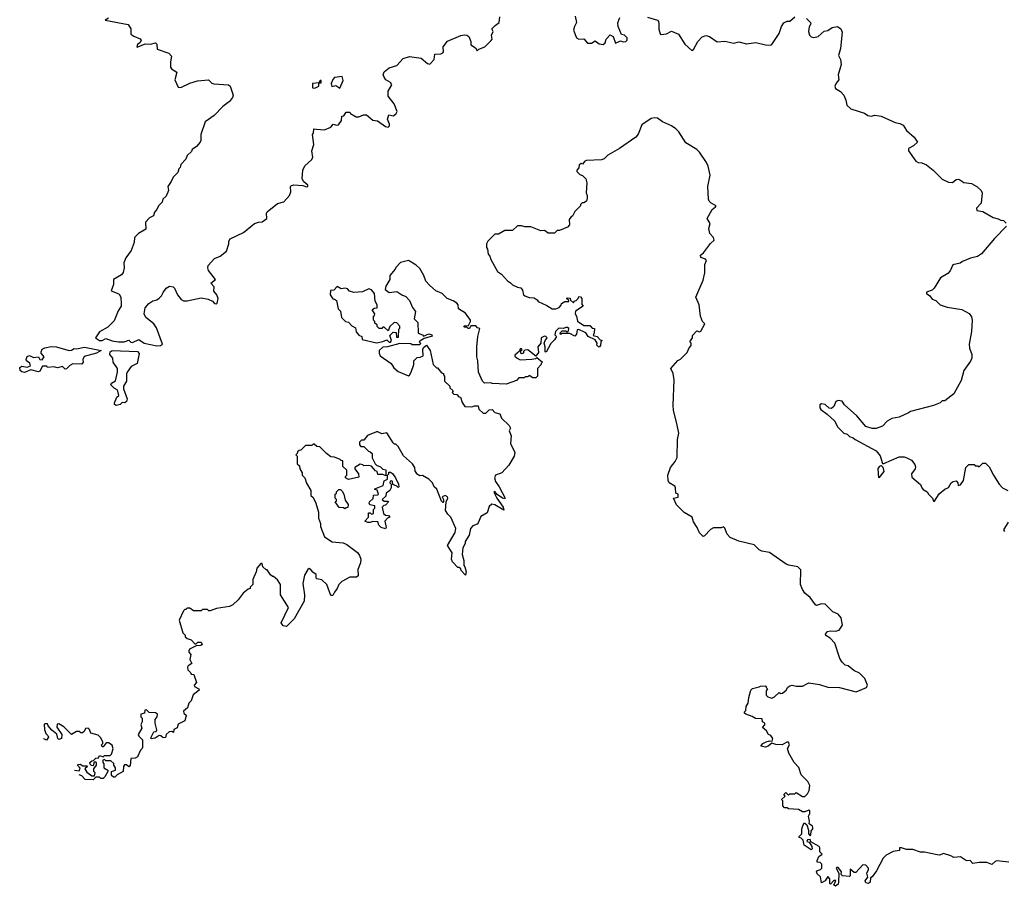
# Model space of a CAD drawing. Extents: x 1980017 to 2252640, y 74400 to 266395.
# Tile 25 of 256: x 2040237 to 2047983, y 136142 to 142958. Entities that reach past the tile are written whole.
import ezdxf

# ---------------------------------------------------------------- set-up
doc = ezdxf.new("R2010")
doc.units = 0

msp = doc.modelspace()

# ---------------------------------------------------------------- linework, layer by layer
at = {"layer": '0CON20XD'}
for points in [[(2040935, 142968.8), (2040910, 142955), (2041089.5, 142919.5), (2041112.5, 142885), (2041112.5, 142845), (2041135, 142827.5), (2041186.1, 142806.1), (2041192.5, 142795), (2041182.5, 142775), (2041165, 142762.5), (2041157.5, 142745), (2041161.7, 142741.7), (2041225, 142768.6), (2041265, 142764), (2041306.2, 142776.2), (2041316.4, 142766.4), (2041317.5, 142725), (2041410, 142695), (2041431.7, 142671.7), (2041423.3, 142625), (2041424.1, 142584.1), (2041432, 142572), (2041472.5, 142545), (2041457.5, 142485), (2041485, 142427.5), (2041505, 142423.3), (2041575, 142458), (2041635, 142476.7), (2041723.6, 142483.6), (2041749.5, 142459.5), (2041765, 142453.8), (2041880, 142445), (2041892.5, 142435), (2041906.7, 142395), (2041916.7, 142365), (2041910, 142345), (2041886.7, 142315), (2041834.3, 142275.7), (2041766.8, 142203.2), (2041696.2, 142155), (2041662.5, 142055), (2041663, 142007), (2041657.5, 141995), (2041629.3, 141960.7), (2041593.6, 141936.4), (2041588.3, 141921.7), (2041555, 141890), (2041545, 141860), (2041505, 141820), (2041500, 141795), (2041490, 141785), (2041480, 141755), (2041445, 141720), (2041430, 141685), (2041402.5, 141645), (2041406.7, 141615), (2041390, 141570), (2041363.8, 141545), (2041358.3, 141521.7), (2041330, 141495), (2041315.8, 141464.2), (2041297.5, 141445), (2041290, 141415), (2041259.5, 141400.5), (2041226.7, 141365), (2041228.6, 141311.4), (2041172.7, 141277.3), (2041140, 141245), (2041138.8, 141205), (2041115, 141142.5), (2041073.3, 141085), (2041056, 141045), (2041058.6, 141005), (2041051.7, 140968.3), (2041038.8, 140951.2), (2040976.2, 140915), (2040974.3, 140875), (2040956.1, 140826.1), (2041003.9, 140806.1), (2041018.3, 140798.3), (2041032.5, 140775), (2041036.6, 140723.4), (2041034.3, 140705), (2041010.9, 140669.1), (2040980.6, 140589.4), (2040930.4, 140539.6), (2040866.1, 140503.9), (2040832.5, 140455), (2040865, 140434.5), (2040885.4, 140434.6), (2040915, 140451.2), (2040965, 140431.8), (2041015, 140424.5), (2041060, 140425), (2041095, 140436.2), (2041111.7, 140421.7), (2041125, 140418.6), (2041175, 140443.8), (2041215, 140413.1), (2041315, 140393.6), (2041344.2, 140395.8), (2041360, 140405), (2041313.8, 140535), (2041291.2, 140565), (2041230, 140615), (2041216.7, 140645), (2041225, 140692.5), (2041254.3, 140725.7), (2041284.1, 140745.9), (2041315.9, 140754.1), (2041335, 140766.7), (2041353.3, 140785), (2041365, 140812.5), (2041390, 140845), (2041415, 140861.2), (2041445, 140856.7), (2041455, 140847.5), (2041477.5, 140795), (2041507, 140757), (2041525, 140747.5), (2041555, 140747.5), (2041665, 140770), (2041719.3, 140759.3), (2041753, 140743), (2041770, 140725), (2041785, 140722.5), (2041791.7, 140728.3), (2041797.5, 140765), (2041787.5, 140795), (2041763.6, 140823.6), (2041766.7, 140856.7), (2041740, 140885), (2041777.5, 140915), (2041721.2, 140985), (2041716.2, 141005), (2041720, 141025), (2041770.7, 141079.3), (2041815, 141097.5), (2041865, 141137.5), (2041882.5, 141195), (2041883, 141217), (2041892.5, 141235), (2041996.7, 141285), (2042085, 141354), (2042116.1, 141366.1), (2042145, 141368.8), (2042182.5, 141395), (2042180, 141435), (2042185, 141446.2), (2042265, 141512), (2042316, 141525), (2042360, 141575), (2042369.4, 141605), (2042366.7, 141645), (2042375, 141653.3), (2042395, 141660), (2042465, 141654.2), (2042493.3, 141643.3), (2042503.6, 141646.4), (2042505, 141656.2), (2042471.4, 141681.4), (2042460, 141705), (2042463.8, 141775), (2042481.2, 141808.8), (2042532.5, 141855), (2042542.5, 141875), (2042536.7, 141925), (2042551.2, 141975), (2042540, 142055), (2042547.5, 142065), (2042551.7, 142098.3), (2042573, 142097), (2042635, 142092.5), (2042685, 142112.5), (2042703, 142137), (2042728.3, 142128.3), (2042745, 142130), (2042770, 142165), (2042771.7, 142198.3), (2042788.3, 142201.7), (2042805, 142230), (2042835, 142230), (2042840.7, 142220.7), (2042885, 142192.5), (2042905, 142192.5), (2042940.7, 142209.3), (2042965, 142210), (2043015, 142167.5), (2043051.7, 142161.7), (2043115, 142117.5), (2043137, 142113), (2043147, 142123), (2043147.5, 142135), (2043130, 142175), (2043141.7, 142208.3), (2043177.5, 142202.5), (2043199.3, 142220.7), (2043206.2, 142235), (2043182.5, 142295), (2043136.2, 142355), (2043136.2, 142395), (2043165.8, 142445), (2043155, 142463.8), (2043117.5, 142485), (2043103.3, 142505), (2043096.7, 142525), (2043105, 142547.5), (2043145, 142580), (2043205, 142596.2), (2043255, 142651.2), (2043305, 142667.1), (2043395, 142656), (2043445, 142612.5), (2043465, 142607.5), (2043497.5, 142645), (2043503, 142687), (2043550.7, 142689.3), (2043565, 142696.7), (2043570, 142705), (2043569.5, 142745), (2043601.8, 142788.2), (2043707.7, 142832.3), (2043735, 142837.5), (2043755.8, 142835.8), (2043770, 142825), (2043786.1, 142786.1), (2043785, 142760), (2043822.5, 142735), (2043835, 142712.5), (2043850, 142725), (2043895.8, 142744.2), (2043946.7, 142795), (2043953.8, 142805), (2043950, 142835), (2043962.5, 142865), (2043952.5, 142885), (2043977, 142913), (2044010, 142935), (2044015, 142980)], [(2044608, 142985), (2044618.8, 142935), (2044601.2, 142905), (2044593.3, 142875), (2044617.5, 142815), (2044635, 142804), (2044675, 142808), (2044705, 142773.3), (2044735, 142772.5), (2044765, 142790), (2044795, 142766.7), (2044826.4, 142763.6), (2044843.6, 142776.4), (2044850, 142805), (2044882.5, 142837.5), (2044906.7, 142825), (2044925, 142772.5), (2044965, 142790), (2044985, 142782.5), (2045005, 142786.7), (2045015, 142797.5), (2045015.8, 142815.8), (2044996.1, 142836.1), (2044971.7, 142841.7), (2044946, 142905), (2044942.3, 142932.3), (2044958, 142975)], [(2045176.5, 142976.5), (2045254.2, 142954.2), (2045263.9, 142943.9), (2045265.9, 142925.9), (2045264.2, 142884.2), (2045276, 142846), (2045285, 142841.2), (2045325, 142845.8), (2045365, 142866.7), (2045420, 142845), (2045469.4, 142765), (2045525, 142716.2), (2045537.3, 142722.7), (2045572.9, 142785), (2045605, 142822), (2045635, 142834.2), (2045665, 142826), (2045725, 142784.4), (2045785, 142788.9), (2045855, 142772.1), (2045895, 142784.2), (2045955, 142767.5), (2046028.3, 142778.3), (2046105, 142758.8), (2046145, 142756.7), (2046155, 142762.5), (2046212.1, 142847.9), (2046231.2, 142905), (2046248.3, 142931.7), (2046275, 142946.7), (2046295, 142946.7), (2046335, 142980)], [(2046427, 142967), (2046457.5, 142935), (2046460, 142925), (2046448.3, 142901.7), (2046443.8, 142863.8), (2046450, 142835), (2046465, 142822.5), (2046485, 142817.5), (2046520, 142825), (2046565, 142866.7), (2046595, 142873.3), (2046630, 142895)], [(2046630, 142895), (2046670, 142905), (2046697.5, 142885), (2046708.3, 142858.3), (2046695, 142730), (2046679.2, 142675), (2046693.6, 142643.6), (2046700.6, 142605), (2046675.8, 142525), (2046681.2, 142485), (2046660.3, 142459.7), (2046650, 142435), (2046656.1, 142416.1), (2046695, 142394), (2046720.8, 142365), (2046736.9, 142325), (2046744.7, 142284.7), (2046775, 142257.8), (2046882.5, 142222.5), (2046910, 142205), (2046935, 142200), (2046965, 142206.7), (2047015, 142198.8), (2047125, 142148.8), (2047162.3, 142142.3), (2047188.1, 142128.1), (2047215, 142086.7), (2047275, 142032.5), (2047300, 141995), (2047270, 141965), (2047230, 141945), (2047230, 141925), (2047287.5, 141845), (2047305, 141833.8), (2047335, 141832), (2047372.5, 141815), (2047422.5, 141775), (2047493.9, 141703.9), (2047545, 141680), (2047575, 141677.5), (2047605, 141700), (2047625, 141703.8), (2047665, 141676.7), (2047725, 141670), (2047766.1, 141646.1), (2047802.5, 141615), (2047810, 141595), (2047802.5, 141515), (2047763.3, 141475), (2047767, 141457), (2047815, 141450), (2047895, 141402.5), (2047935, 141392.5), (2047955, 141380), (2047978.3, 141378.3), (2047998.3, 141358.3)], [(2042545, 142420), (2042565, 142422.5), (2042590, 142435), (2042590, 142460), (2042608.3, 142461.7), (2042608.3, 142478.3), (2042601.7, 142478.3), (2042590, 142460), (2042540, 142455), (2042540, 142425), (2042545, 142420)], [(2042755, 142420), (2042781.7, 142478.3), (2042775, 142510), (2042715, 142502.5), (2042701.7, 142488.3), (2042687.5, 142455), (2042691.7, 142431.7), (2042725, 142440), (2042755, 142420)], [(2046457.5, 136505), (2046455, 136510), (2046435, 136507.5), (2046430, 136495), (2046448.3, 136488.3), (2046470, 136455), (2046471.7, 136438.3), (2046465, 136430), (2046410, 136465), (2046400, 136505), (2046385, 136520), (2046370, 136525), (2046370, 136535), (2046390, 136555), (2046390, 136595), (2046405, 136640), (2046415, 136640), (2046430, 136625), (2046442.5, 136585), (2046442.5, 136555), (2046455, 136540), (2046461.7, 136548.3), (2046463, 136577), (2046475.9, 136594.1), (2046476.2, 136605), (2046473.3, 136615), (2046447.5, 136635), (2046450, 136655), (2046442.5, 136695), (2046452.5, 136715), (2046452.5, 136735), (2046445, 136742.5), (2046415, 136727.5), (2046395, 136727.5), (2046365, 136747.5), (2046285, 136752.5), (2046275, 136760), (2046255, 136760), (2046240, 136775), (2046240, 136815), (2046230, 136825), (2046258.3, 136851.7), (2046250, 136865), (2046265, 136880), (2046285, 136860), (2046295, 136870), (2046335, 136870), (2046345, 136880), (2046395, 136850), (2046415, 136850), (2046435, 136870), (2046447.5, 136895), (2046452.5, 136935), (2046436.4, 136966.4), (2046385, 137020), (2046367, 137077), (2046330, 137115), (2046289.3, 137189.3), (2046277.5, 137225), (2046294, 137255), (2046285.8, 137275.8), (2046272.5, 137275), (2046236.1, 137253.9), (2046187, 137257), (2046155, 137267.5), (2046126.2, 137243.8), (2046105, 137235.6), (2046068.8, 137245), (2046084, 137265), (2046110.9, 137279.1), (2046135, 137286.2), (2046156.7, 137283.3), (2046162.5, 137305), (2046147.7, 137327.7), (2046127, 137337), (2046112.5, 137365), (2046081.7, 137391.7), (2046098.3, 137411.7), (2046100, 137425), (2046080, 137435), (2046078.3, 137458.3), (2046025, 137462.5), (2045998.6, 137478.6), (2045950, 137495), (2045940, 137505), (2045940, 137515), (2045950, 137525), (2045953, 137557), (2045967, 137583), (2045973, 137627), (2045990, 137685), (2046001.7, 137698.3), (2046055, 137710), (2046065, 137717.5), (2046105, 137720), (2046110, 137715), (2046110, 137705), (2046120, 137695), (2046110.7, 137679.3), (2046110, 137645), (2046123.3, 137633.3), (2046155, 137622.5), (2046175, 137632.5), (2046213, 137667), (2046225, 137660), (2046238.3, 137661.7), (2046266.4, 137683.6), (2046280.7, 137709.3), (2046295, 137720), (2046315, 137723.8), (2046345, 137716.7), (2046395, 137717.5), (2046445, 137742.5), (2046529.3, 137729.3), (2046595, 137707.5), (2046686.4, 137706.4), (2046817, 137673), (2046900, 137705), (2046907.5, 137725), (2046886.4, 137776.4), (2046845, 137817.5), (2046799.3, 137839.3), (2046755, 137876.7), (2046731.7, 137881.7), (2046707.5, 137905), (2046690, 137935), (2046650, 138055), (2046613.8, 138095), (2046580, 138115), (2046577.5, 138125), (2046592.5, 138145), (2046615, 138151.4), (2046655, 138148.1), (2046685, 138156.2), (2046709.2, 138195), (2046698.8, 138255), (2046675, 138283.3), (2046635, 138300), (2046575, 138360), (2046545.9, 138364.1), (2046528.3, 138358.3), (2046505, 138350), (2046497, 138357), (2046455, 138412.5), (2046415, 138447.5), (2046396.4, 138476.4), (2046380, 138515), (2046381.7, 138631.7), (2046360, 138655), (2046287, 138667), (2046266.4, 138676.4), (2046135, 138767.5), (2046075, 138777.5), (2046055, 138787.5), (2046015, 138826.7), (2045896, 138856), (2045826.2, 138885), (2045801.7, 138911.7), (2045785, 138960), (2045775, 138970), (2045755, 138962.5), (2045695, 138962.5), (2045670.7, 138949.3), (2045625, 138897.5), (2045613.9, 138893.9), (2045585, 138922.5), (2045567.5, 138965), (2045538.3, 139008.3), (2045527.5, 139045), (2045465, 139082.5), (2045405, 139142.5), (2045380, 139195), (2045416.7, 139203.3), (2045416.7, 139225), (2045400, 139235), (2045397.5, 139275), (2045390, 139290), (2045347.5, 139315), (2045337.5, 139335), (2045336.2, 139375), (2045356, 139435), (2045395, 139482.5), (2045410, 139515), (2045412.5, 139655), (2045422.5, 139705), (2045407.5, 139782.5), (2045381.2, 139885), (2045378.8, 139925), (2045386.7, 140125), (2045377.5, 140175), (2045360, 140215), (2045415, 140277.5), (2045435, 140287.5), (2045489.3, 140340.7), (2045503, 140377), (2045520, 140395), (2045520, 140415), (2045510, 140425), (2045530, 140455), (2045530, 140475), (2045565, 140510), (2045585, 140502.5), (2045595, 140507.5), (2045626.7, 140565), (2045610, 140585), (2045593.3, 140625), (2045583.3, 140715), (2045557.5, 140775), (2045615, 140910), (2045626.1, 140966.1), (2045626.4, 141033.6), (2045640, 141065), (2045633.6, 141073.6), (2045597, 141087), (2045593.3, 141105), (2045615.9, 141124.1), (2045671.7, 141198.3), (2045700, 141225), (2045695.8, 141245.8), (2045667.5, 141275), (2045660, 141315), (2045668.6, 141355), (2045646.2, 141395), (2045685.9, 141464.1), (2045712.5, 141485), (2045716.7, 141495), (2045677.5, 141515), (2045661.7, 141531.7), (2045657, 141547), (2045650, 141645), (2045670, 141735), (2045653.3, 141805), (2045640, 141835), (2045585.9, 141915.9), (2045565, 141936.7), (2045478.3, 141988.3), (2045423.3, 142075), (2045399.5, 142099.5), (2045365, 142123.3), (2045295, 142153.3), (2045255, 142182.5), (2045235, 142186.7), (2045205, 142180), (2045130.5, 142129.5), (2045101.7, 142058.3), (2045083.3, 142035), (2044955, 141943.8), (2044865, 141893.3), (2044835, 141863.8), (2044815, 141856.2), (2044695, 141850), (2044684.2, 141845.8), (2044665, 141822.5), (2044655, 141826.7), (2044637.5, 141815), (2044637, 141793), (2044620, 141775), (2044620, 141765), (2044645, 141740), (2044665, 141732.5), (2044690, 141705), (2044700, 141675), (2044692.5, 141595), (2044702.5, 141575), (2044702.5, 141555), (2044695, 141530), (2044675, 141517.5), (2044663, 141517), (2044650, 141505), (2044650, 141495), (2044605, 141450), (2044586.4, 141413.6), (2044572.5, 141405), (2044560, 141385), (2044562.5, 141345), (2044547.5, 141325), (2044485, 141300), (2044465, 141300), (2044445, 141280), (2044395, 141280), (2044365, 141300), (2044338.3, 141298.3), (2044258.3, 141328.3), (2044211.7, 141328.3), (2044185, 141336.2), (2044153.6, 141336.4), (2044115, 141300), (2044055, 141300), (2044005, 141270), (2043975, 141270), (2043920, 141215), (2043910, 141195), (2043910, 141165), (2043918.3, 141151.7), (2043923, 141113), (2043937, 141097), (2043943, 141073), (2043997, 140977), (2044026.4, 140956.4), (2044073.6, 140903.6), (2044099.3, 140889.3), (2044115, 140872.5), (2044153, 140853), (2044179.3, 140849.3), (2044191.7, 140831.7), (2044200, 140795), (2044210, 140785), (2044245, 140772.5), (2044285, 140770), (2044307.5, 140755), (2044315, 140742.5), (2044385, 140710), (2044425, 140682.5), (2044455, 140683.3), (2044480, 140695), (2044497, 140713), (2044500, 140725), (2044525, 140742.5), (2044558.3, 140741.7), (2044558.3, 140748.3), (2044540, 140765), (2044545, 140770), (2044568.3, 140768.3), (2044571.7, 140751.7), (2044595, 140730), (2044600, 140745), (2044615, 140750), (2044630, 140765), (2044635, 140780), (2044648.3, 140778.3), (2044660, 140765), (2044658.3, 140718.3), (2044670, 140705), (2044610, 140665), (2044606.7, 140645), (2044618.8, 140625), (2044626.2, 140586.2), (2044675, 140553.3), (2044721.7, 140551.7), (2044741.7, 140531.7), (2044758.3, 140528.3), (2044757.5, 140495), (2044750, 140475), (2044780, 140465), (2044805, 140440), (2044820, 140435), (2044810, 140425), (2044807.5, 140395), (2044797, 140383), (2044790, 140385), (2044778.3, 140398.3), (2044780, 140415), (2044765, 140440), (2044710, 140465), (2044690, 140495), (2044635, 140522.5), (2044622.5, 140517.5), (2044617.5, 140485), (2044605, 140470), (2044565, 140490), (2044505, 140490), (2044491.7, 140481.7), (2044490, 140495), (2044505, 140510), (2044535, 140510), (2044545, 140500), (2044555, 140510), (2044558.3, 140528.3), (2044546.7, 140536.7), (2044533.8, 140536.2), (2044515, 140530), (2044478.3, 140531.7), (2044452.5, 140505), (2044448.3, 140478.3), (2044460, 140465), (2044445, 140440), (2044415, 140410), (2044378.3, 140341.7), (2044370, 140345), (2044370, 140385), (2044362.5, 140415), (2044370, 140435), (2044387.5, 140455), (2044377, 140467), (2044365, 140467.5), (2044340, 140455), (2044337.5, 140415), (2044312.5, 140385), (2044319.3, 140340.7), (2044298.3, 140311.7), (2044235, 140362.5), (2044211.7, 140358.3), (2044201.7, 140348.3), (2044200, 140335), (2044185, 140330), (2044180, 140335), (2044180, 140355), (2044190, 140365), (2044185, 140370), (2044175, 140370), (2044168.3, 140351.7), (2044131.7, 140318.3), (2044131.7, 140311.7), (2044150, 140295), (2044175, 140283.3), (2044265, 140286.7), (2044297, 140293), (2044305, 140300), (2044350, 140265), (2044340, 140255), (2044340, 140245), (2044310, 140215), (2044310, 140155), (2044298.3, 140141.7), (2044275, 140140), (2044245, 140160), (2044235, 140150), (2044215, 140150), (2044205, 140140), (2044165, 140140), (2044145, 140120), (2044065, 140092.5), (2043955, 140097.5), (2043943, 140103), (2043895, 140100), (2043877.5, 140115), (2043847.5, 140185), (2043842.5, 140275), (2043832.5, 140305), (2043833.3, 140385), (2043842.5, 140465), (2043858.3, 140528.3), (2043840, 140535), (2043825, 140550), (2043785, 140550), (2043775, 140530), (2043765, 140530), (2043755, 140540), (2043735, 140540), (2043730, 140545), (2043735, 140550), (2043768.3, 140551.7), (2043783.3, 140585), (2043783.3, 140595), (2043745, 140650), (2043690, 140685), (2043687.5, 140715), (2043675, 140727.5), (2043646.7, 140746.7), (2043600, 140765), (2043560, 140805), (2043510, 140825), (2043460.7, 140870.7), (2043431.7, 140901.7), (2043416.7, 140945), (2043385, 141000), (2043356.7, 141026.7)], [(2048000, 141335), (2047905, 141237.5), (2047805, 141116.7), (2047773.6, 141096.4), (2047718.3, 141081.7), (2047655, 141056.2), (2047637.3, 141042.7), (2047579.5, 141030.5), (2047558.3, 140981.7), (2047538.3, 140961.7), (2047482.3, 140927.7), (2047432.5, 140845), (2047415, 140830), (2047372.5, 140815), (2047372.5, 140805), (2047397.5, 140785), (2047415, 140760), (2047445, 140750), (2047480, 140715), (2047535, 140696.7), (2047649.5, 140679.5), (2047706.4, 140646.4), (2047725, 140620), (2047730, 140595), (2047726.2, 140505), (2047706.7, 140405), (2047710, 140375), (2047727.5, 140325), (2047727.5, 140295), (2047718.3, 140271.7), (2047665, 140200), (2047645, 140120), (2047586.7, 140015), (2047515, 139960), (2047495, 139960), (2047480, 139945), (2047425, 139922.5), (2047245, 139877.5), (2047230, 139865), (2047157, 139833), (2047098.3, 139821.7), (2047060.7, 139799.3), (2047025, 139760), (2046975, 139742.5), (2046945, 139743.8), (2046895, 139757.5), (2046823, 139843), (2046725, 139930), (2046708.8, 139958.8), (2046675, 139962), (2046657.5, 139955), (2046641.2, 139915), (2046625, 139900.8), (2046605, 139903.1), (2046572.7, 139932.7), (2046545, 139936.7), (2046532.3, 139927.7), (2046532, 139905), (2046541.1, 139891.1), (2046590, 139855), (2046649.3, 139799.3), (2046670, 139755), (2046720, 139705), (2046747, 139697), (2046765, 139680), (2046795, 139670), (2046810, 139655), (2046975, 139567.5), (2047007.7, 139527.7), (2047025, 139467.5), (2047035, 139466.7), (2047155, 139518.8), (2047195, 139520), (2047217.5, 139512.5), (2047253, 139493), (2047278.8, 139458.8), (2047285, 139440), (2047281.2, 139425), (2047252.5, 139385), (2047255, 139360), (2047323, 139303), (2047333.3, 139275), (2047345, 139262.5), (2047377.5, 139245), (2047387.5, 139225), (2047417.5, 139195), (2047425, 139170), (2047435, 139170), (2047471.7, 139228.3), (2047516.7, 139265), (2047545, 139280), (2047565.9, 139314.1), (2047580, 139325), (2047605, 139330), (2047617.5, 139315), (2047620, 139295), (2047639.3, 139300.7), (2047662.5, 139335), (2047680, 139435), (2047705, 139460), (2047745, 139460), (2047755, 139450), (2047775, 139450), (2047785, 139440), (2047815, 139470), (2047835, 139470), (2047865, 139440), (2047897.5, 139375), (2047943.6, 139303.6), (2047970, 139275), (2048010, 139255)], [(2043356.7, 141026.7), (2043295, 141063.3), (2043231.7, 141048.3), (2043195, 141010), (2043190, 140995), (2043150, 140945), (2043150, 140915), (2043118.3, 140861.7), (2043112.5, 140835), (2043145, 140812.5), (2043205, 140820), (2043243, 140793), (2043275, 140780), (2043305, 140750), (2043327.5, 140695), (2043351.7, 140661.7), (2043340, 140605), (2043370, 140575), (2043371.7, 140491.7), (2043405, 140480), (2043415, 140470), (2043456.4, 140486.4), (2043478.3, 140478.3), (2043481.7, 140468.3), (2043418.3, 140451.7), (2043392.5, 140435), (2043380, 140425), (2043390, 140415), (2043385, 140400), (2043325, 140400), (2043315, 140407.5), (2043228.3, 140411.7), (2043130, 140385), (2043095, 140382), (2043066.2, 140355), (2043066.2, 140335), (2043073.6, 140313.6), (2043160, 140255), (2043180.9, 140220.9), (2043215, 140190), (2043295, 140157.5), (2043305, 140162.5), (2043316, 140185), (2043336.7, 140245), (2043337.5, 140275), (2043365, 140300), (2043387, 140303), (2043410, 140315), (2043407.5, 140365), (2043415, 140380), (2043437, 140397), (2043467, 140357), (2043490, 140245), (2043515, 140220), (2043525, 140220), (2043555, 140180), (2043570, 140175), (2043570, 140165), (2043580, 140155), (2043580, 140115), (2043620, 140075), (2043621.7, 140061.7), (2043648.3, 140038.3), (2043640, 140025), (2043651.7, 140011.7), (2043675, 140010), (2043693, 139993), (2043705, 139990), (2043718.3, 139948.3), (2043740, 139915), (2043795, 139912.5), (2043815, 139920), (2043845, 139920), (2043850, 139895), (2043883.6, 139863.6), (2043905, 139863.3), (2043931.7, 139888.3), (2043953, 139893), (2043975, 139867.5), (2044015, 139857.5), (2044027.5, 139825), (2044087.5, 139765), (2044097.5, 139745), (2044087.5, 139725), (2044102.5, 139685), (2044097.5, 139625), (2044132.5, 139555), (2044127.5, 139525), (2044086.4, 139453.6), (2044030, 139395), (2043980, 139375), (2043972.5, 139355), (2043980, 139325), (2044010, 139285), (2044057.5, 139195), (2044055, 139190), (2044034.3, 139194.3), (2043993.6, 139223.6), (2043975, 139247.5), (2043968.3, 139241.7), (2043991.2, 139195), (2044040, 139125), (2044045, 139100), (2043975, 139142.5), (2043951.7, 139148.3), (2043931.7, 139128.3), (2043915, 139080), (2043865, 139050), (2043845, 139000), (2043835, 138990), (2043801.7, 138978.3), (2043783, 138957), (2043772.5, 138905), (2043742.5, 138855), (2043741.7, 138838.3), (2043723.3, 138805), (2043717, 138753), (2043732.5, 138705), (2043730, 138665), (2043740, 138655), (2043750, 138615), (2043745, 138590), (2043710, 138625), (2043708.3, 138638.3), (2043695, 138650), (2043685, 138650), (2043642.5, 138695), (2043633.3, 138715), (2043638.8, 138765), (2043603.6, 138823.6), (2043662.5, 138925), (2043667.5, 138955), (2043630, 139045), (2043605, 139070), (2043588.3, 139098.3), (2043592.5, 139165), (2043606.2, 139195), (2043602.5, 139205), (2043585, 139216.2), (2043560, 139205), (2043572.5, 139185), (2043571.7, 139168.3), (2043565, 139160), (2043555, 139170), (2043518, 139265), (2043498.8, 139285), (2043486, 139315), (2043455, 139343.3), (2043405, 139372.5), (2043385, 139370), (2043360, 139385), (2043360, 139395), (2043348.3, 139408.3), (2043346.2, 139435), (2043327.5, 139465), (2043257, 139527), (2043215, 139600), (2043195, 139620), (2043185, 139620), (2043175, 139630), (2043125, 139707.5), (2043085, 139700), (2043055, 139717.5), (2043043, 139717), (2042973, 139687), (2042945, 139650), (2042925, 139650), (2042910, 139635), (2042910, 139615), (2042921.7, 139601.7), (2042945, 139600), (2042980, 139565), (2042995, 139560), (2043010, 139545), (2043010.7, 139510.7), (2043033.8, 139463.8), (2043043.8, 139453.8), (2043075, 139442.5), (2043093, 139423), (2043118.3, 139418.3), (2043118.3, 139371.7), (2043095, 139380), (2043055, 139380), (2043050, 139405), (2043035, 139410), (2043005, 139447.5), (2042985, 139452.5), (2042945, 139450), (2042937, 139457), (2042915, 139462.5), (2042873, 139437), (2042872.5, 139425), (2042903.3, 139385), (2042905, 139360), (2042825, 139342.5), (2042800, 139355), (2042800, 139365), (2042810, 139375), (2042810, 139415), (2042780, 139445), (2042778.3, 139488.3), (2042765, 139490), (2042758.3, 139498.3), (2042715, 139517.5), (2042685, 139520), (2042650, 139545), (2042598.3, 139598.3), (2042575, 139600), (2042555, 139620), (2042545, 139620), (2042535, 139610), (2042485, 139610), (2042448.3, 139571.7), (2042435, 139570), (2042421.7, 139558.3), (2042420, 139545), (2042410, 139535), (2042420, 139525), (2042420, 139465), (2042438.3, 139448.3), (2042440, 139425), (2042460, 139395), (2042460, 139375), (2042480, 139355), (2042493, 139313), (2042527.5, 139255), (2042527.5, 139215), (2042545, 139200), (2042567.5, 139155), (2042587.5, 139085), (2042588.3, 139038.3), (2042602.5, 138995), (2042603, 138973), (2042635, 138890), (2042695, 138852.5), (2042783, 138843), (2042810.7, 138830.7), (2042895, 138766.7), (2042910, 138745), (2042920, 138715), (2042918.8, 138685), (2042896.2, 138635), (2042900, 138585), (2042886.1, 138573.9), (2042835, 138573.3), (2042770.7, 138539.3), (2042746.7, 138515), (2042735.9, 138484.1), (2042712.5, 138455), (2042701.7, 138428.3), (2042685, 138430), (2042652.5, 138515), (2042615, 138552.5), (2042575, 138560), (2042570, 138565), (2042570, 138595), (2042543.6, 138613.6), (2042525, 138637.5), (2042515, 138642.5), (2042503.8, 138635), (2042478.8, 138588.8), (2042464.4, 138525), (2042476.7, 138435), (2042474.2, 138385), (2042395.3, 138244.7), (2042335, 138186.5), (2042309.8, 138189.8), (2042293.1, 138215), (2042351.1, 138335), (2042290, 138435), (2042288, 138515), (2042265, 138552.5), (2042235, 138580), (2042225, 138580), (2042210.7, 138590.7), (2042185, 138630), (2042175, 138630), (2042150, 138655), (2042145, 138680), (2042135, 138680), (2042102.5, 138645), (2042097.5, 138615), (2042070, 138555), (2042070, 138515), (2042050, 138495), (2042050, 138485), (2042035, 138480), (2041995, 138447.5), (2041955.9, 138394.1), (2041913.6, 138356.4), (2041886.4, 138343.6), (2041785, 138327.5), (2041735, 138310), (2041725, 138310), (2041715, 138320), (2041675, 138320), (2041665, 138310), (2041605, 138310), (2041575, 138330), (2041555, 138330), (2041545, 138320), (2041535, 138320), (2041525, 138310), (2041492.5, 138235), (2041520, 138135), (2041538.3, 138118.3), (2041540, 138105), (2041555, 138090), (2041585, 138080), (2041615, 138050), (2041625, 138050), (2041638.3, 138061.7), (2041665, 138062.5), (2041672.5, 138045), (2041663, 138037), (2041625, 138032.5), (2041572.5, 138007.5), (2041566.7, 137995), (2041567.5, 137985), (2041583.3, 137965), (2041576.4, 137926.4), (2041590, 137895), (2041562.5, 137875), (2041557.5, 137865), (2041560, 137845), (2041580, 137825), (2041585, 137810), (2041608.3, 137808.3), (2041627.5, 137745), (2041610, 137725), (2041613, 137713), (2041646.4, 137696.4), (2041650, 137685), (2041601.2, 137648.8), (2041585, 137600), (2041568.3, 137581.7), (2041557.5, 137545), (2041525, 137520), (2041527.5, 137505), (2041550, 137485), (2041543, 137477), (2041537.5, 137445), (2041483.6, 137416.4), (2041475, 137390), (2041450, 137375), (2041448.3, 137351.7), (2041435, 137360), (2041411.7, 137358.3), (2041390, 137335), (2041385, 137312.5), (2041365, 137310), (2041347, 137327), (2041335, 137327.5), (2041301.7, 137308.3), (2041272.5, 137302.5), (2041272.5, 137315), (2041293.3, 137356.7), (2041310, 137360), (2041316.7, 137373.3), (2041303.3, 137425), (2041302.5, 137455), (2041317.5, 137475), (2041320, 137495), (2041305, 137507.5), (2041255, 137510), (2041235, 137530), (2041221.7, 137528.3), (2041220, 137505), (2041190, 137495), (2041190, 137475), (2041200, 137465), (2041200, 137435), (2041190, 137415), (2041197.5, 137385), (2041170, 137335), (2041173.6, 137323.6), (2041202.5, 137295), (2041202.5, 137235), (2041200, 137225), (2041186.4, 137213.6), (2041165, 137160), (2041145, 137150), (2041111.7, 137148.3), (2041105, 137090), (2041095, 137082.5), (2041077, 137097), (2041061.7, 137098.3), (2041052.5, 137085), (2041050, 137045), (2041005, 137020), (2040985, 137000), (2040975, 137000), (2040960, 137015), (2040960, 137045), (2040990, 137055), (2040990, 137075), (2040977.5, 137095), (2040977.5, 137107.5), (2040955, 137130), (2040915, 137130), (2040905, 137140), (2040890, 137135), (2040890, 137115), (2040900, 137105), (2040900, 137075), (2040930, 137055), (2040930, 137045), (2040907, 137003), (2040895, 136990), (2040875, 136990), (2040865, 137000), (2040835, 137000), (2040815, 136980), (2040753, 136983), (2040725, 137010), (2040705.5, 137018)], [(2043045, 140416.2), (2043095, 140426.2), (2043125, 140440), (2043145, 140422.5), (2043155, 140422.5), (2043162.5, 140435), (2043150, 140475), (2043175, 140500), (2043198.3, 140498.3), (2043201.7, 140461.7), (2043218.3, 140461.7), (2043220, 140525), (2043227, 140533), (2043227, 140547), (2043205, 140572.5), (2043183, 140577), (2043150, 140545), (2043135, 140510), (2043105, 140540), (2043095, 140540), (2043085, 140530), (2043065, 140530), (2043050, 140545), (2043048.3, 140558.3), (2043031.7, 140571.7), (2043030, 140585), (2043020, 140595), (2043020, 140625), (2043028.3, 140631.7), (2043030, 140645), (2043010, 140675), (2043025, 140690), (2043048.3, 140691.7), (2043050, 140715), (2043032.5, 140745), (2043028.8, 140805), (2043005, 140833.3), (2042985, 140840), (2042933, 140817), (2042865, 140812.5), (2042833, 140823), (2042815, 140840), (2042797, 140847), (2042765, 140840), (2042735, 140860), (2042708.3, 140831.7), (2042681.7, 140828.3), (2042680, 140795), (2042701.7, 140761.7), (2042715, 140760), (2042728.3, 140748.3), (2042743, 140683), (2042760, 140665), (2042770, 140615), (2042800, 140585), (2042825, 140580), (2042850.7, 140550.7), (2042880, 140535), (2042883.9, 140503.9), (2042905, 140477.5), (2042930, 140465), (2042931.7, 140441.7), (2043045, 140416.2)], [(2040275, 140182.5), (2040255, 140187.5), (2040240, 140200), (2040237, 140223), (2040255, 140233.8), (2040295, 140223.8), (2040322.5, 140235), (2040316.9, 140256.9), (2040290, 140275), (2040286.7, 140285), (2040295, 140308.8), (2040315, 140317.5), (2040345, 140301.2), (2040385, 140307.5), (2040395.8, 140285.8), (2040415, 140282), (2040428.8, 140305), (2040406.7, 140335), (2040406, 140345), (2040414.4, 140365.6), (2040435, 140377.1), (2040485, 140387.8), (2040525, 140385.6), (2040625, 140356.2), (2040645, 140357.5), (2040665, 140372.5), (2040685, 140370), (2040747.4, 140382.6), (2040877.5, 140355), (2040840, 140335), (2040745, 140310), (2040733.6, 140286.4), (2040736.7, 140263.3), (2040725, 140247.5), (2040655, 140250), (2040631.2, 140238.8), (2040605, 140212.5), (2040595, 140210), (2040575, 140230), (2040535, 140220), (2040505, 140228), (2040457, 140223), (2040451.7, 140231.7), (2040416.2, 140233.8), (2040395, 140192.5), (2040385, 140187.5), (2040325, 140203.3), (2040275, 140182.5)], [(2040995, 139922.5), (2040982.5, 139932.5), (2040982.5, 139945), (2041001.7, 139988.3), (2041017, 140003), (2041010, 140035), (2041005, 140047.5), (2040979.3, 140059.3), (2040953.3, 140085), (2040960.5, 140099.5), (2040991.7, 140118.3), (2041007.5, 140185), (2041007.5, 140215), (2040972.5, 140265), (2040970, 140295), (2040946.7, 140325), (2040948, 140345), (2040965, 140356.9), (2041165, 140348.1), (2041178, 140332), (2041161.2, 140255), (2041115, 140230), (2041083.3, 140185), (2041077, 140173), (2041076.1, 140113.9), (2041054, 140076), (2041054.2, 140055), (2041083, 139977), (2041076.7, 139955), (2041065, 139943.3), (2041043, 139947), (2041028.3, 139931.7), (2040995, 139922.5)], [(2046995, 139354.3), (2046991.1, 139425), (2047003.5, 139446.5), (2047015, 139451.2), (2047027.6, 139437.6), (2047034.3, 139405), (2046995, 139354.3)], [(2043115, 138952.5), (2043080, 138965), (2043063, 138983), (2043055, 139010), (2043015, 139012.5), (2042995, 139002.5), (2042975, 139002.5), (2042952.5, 139015), (2042980, 139045), (2042981.7, 139078.3), (2042995, 139080), (2043005, 139070), (2043020, 139075), (2043020, 139105), (2043030, 139115), (2043030, 139135), (2042993, 139143), (2042987.5, 139155), (2042990, 139165), (2043018.3, 139191.7), (2043021.7, 139218.3), (2043055, 139220), (2043060, 139225), (2043048.3, 139258.3), (2043031.7, 139261.7), (2043031.7, 139268.3), (2043096.4, 139293.6), (2043105, 139330), (2043130, 139345), (2043130, 139375), (2043140, 139385), (2043141.7, 139398.3), (2043155, 139400), (2043169.3, 139389.3), (2043192.5, 139355), (2043217.5, 139305), (2043220, 139285), (2043215, 139280), (2043205, 139290), (2043171.7, 139301.7), (2043170, 139325), (2043165, 139330), (2043151.7, 139328.3), (2043150, 139315), (2043160, 139305), (2043160, 139275), (2043150, 139255), (2043120, 139235), (2043118.3, 139211.7), (2043090, 139185), (2043105, 139170), (2043135, 139170), (2043137.5, 139165), (2043115, 139140), (2043101.7, 139138.3), (2043090, 139125), (2043100, 139075), (2043115, 139060), (2043138.3, 139058.3), (2043150, 139045), (2043131.7, 139038.3), (2043110, 139015), (2043120, 138965), (2043115, 138952.5)], [(2042795, 139110), (2042785, 139120), (2042751.7, 139121.7), (2042720, 139165), (2042730, 139175), (2042730, 139185), (2042720, 139195), (2042720, 139225), (2042728.3, 139231.7), (2042730, 139245), (2042748.3, 139261.7), (2042761.7, 139261.7), (2042775, 139250), (2042787.5, 139225), (2042798.3, 139178.3), (2042820, 139145), (2042818.3, 139121.7), (2042805, 139120), (2042795, 139110)], [(2048013.8, 139005), (2047976.7, 138945), (2047985, 138933.8)], [(2040668.1, 137056.2), (2040705, 137050), (2040711.7, 137071.7), (2040692.5, 137095), (2040695, 137100), (2040711.7, 137101.7), (2040735, 137090), (2040765, 137090), (2040770, 137085), (2040750, 137065), (2040765, 137040), (2040805, 137010), (2040825, 137010), (2040830, 137035), (2040820, 137045), (2040820, 137065), (2040840, 137095), (2040840, 137115), (2040835, 137120), (2040821.7, 137118.3), (2040815, 137090), (2040801.7, 137091.7), (2040791.7, 137101.7), (2040790, 137115), (2040805, 137130), (2040818.3, 137131.7), (2040835, 137150), (2040858.3, 137151.7), (2040865, 137170), (2040895, 137160), (2040905, 137170), (2040949.3, 137170.7), (2040958.8, 137181.2), (2040973, 137223), (2040965, 137252.5), (2040935, 137270), (2040918.3, 137271.7), (2040895, 137240), (2040885, 137240), (2040880, 137255), (2040890, 137265), (2040890, 137275), (2040875, 137310), (2040855, 137330), (2040797, 137347), (2040786.7, 137375), (2040775.9, 137385.9), (2040755, 137382.5), (2040745, 137360), (2040731.7, 137348.3), (2040718.3, 137348.3), (2040705, 137360), (2040685, 137360), (2040645, 137337.5), (2040585, 137397.5), (2040545, 137420), (2040533, 137417), (2040530, 137395), (2040568.8, 137335), (2040566, 137304), (2040545, 137297.5), (2040537.5, 137305), (2040529.5, 137339.5), (2040490.7, 137370.7), (2040460, 137405), (2040455, 137420), (2040435, 137420), (2040430, 137415), (2040432.5, 137375), (2040443, 137343), (2040458.3, 137328.3), (2040462.5, 137315), (2040447, 137293), (2040426.9, 137301.7), (2040425.6, 137303.1)], [(2048018, 136332), (2047925, 136341.9), (2047912, 136338), (2047885, 136314.3), (2047845, 136329.4), (2047785, 136330), (2047735, 136322), (2047715, 136346.2), (2047685, 136344), (2047640, 136375), (2047585, 136370), (2047562.1, 136382.1), (2047505, 136400.8), (2047475, 136387.9), (2047455, 136388.9), (2047355, 136410), (2047325, 136410.5), (2047265, 136431.1), (2047212.7, 136432.7), (2047175, 136445.7), (2047160, 136445), (2047160, 136425), (2047110, 136415), (2047053, 136387), (2047030, 136365), (2046977.5, 136265), (2046943.3, 136216.7), (2046931.2, 136208.8), (2046928.8, 136175), (2046915.8, 136164.2), (2046895, 136170.8), (2046888.1, 136185), (2046910, 136215), (2046902.5, 136245), (2046914, 136275), (2046913.8, 136285), (2046895, 136307.5), (2046869.3, 136310.7), (2046815, 136250), (2046801.7, 136251.7), (2046771.7, 136278.3), (2046770, 136225), (2046765, 136220), (2046710, 136225), (2046700, 136235), (2046702.5, 136255), (2046697.5, 136265), (2046675, 136290), (2046665, 136290), (2046660, 136285), (2046682.5, 136245), (2046680, 136175), (2046675, 136160), (2046655, 136142.5), (2046640, 136155), (2046648.3, 136161.7), (2046658.3, 136188.3), (2046641.7, 136188.3), (2046615, 136160), (2046610, 136165), (2046611.7, 136201.7), (2046595, 136220), (2046574.2, 136185.8), (2046545, 136170), (2046536.9, 136216.9), (2046511.4, 136241.4), (2046506.2, 136255), (2046513.8, 136266.2), (2046537.5, 136275), (2046546.7, 136285), (2046547.5, 136317.5), (2046535, 136330), (2046511.7, 136331.7), (2046510, 136345), (2046523.6, 136376.4), (2046550, 136395), (2046533, 136413), (2046533.3, 136445), (2046527.5, 136455), (2046461.7, 136491.7), (2046457.5, 136505)]]:
    msp.add_lwpolyline(points, dxfattribs=at)

doc.saveas('drawing.dxf')
